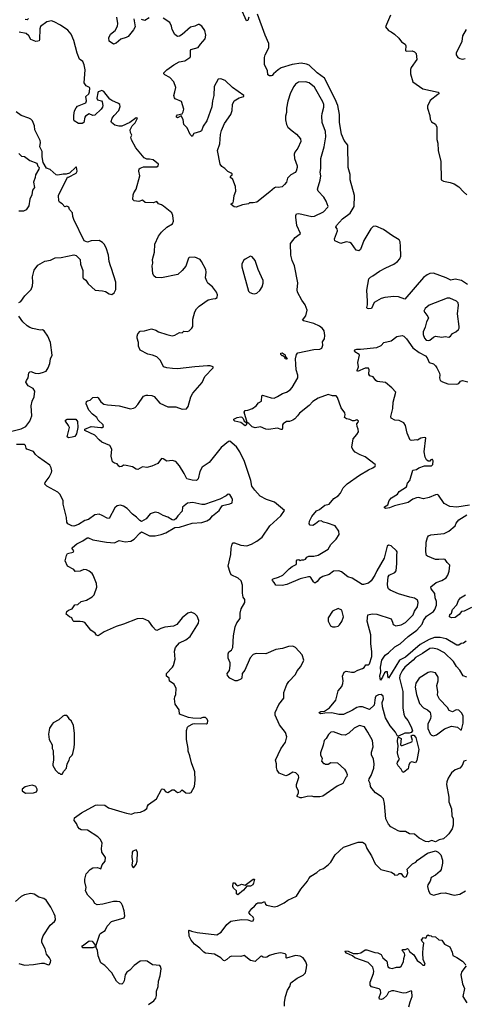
# Model space of a CAD drawing. Extents: x 2133489 to 2292442, y 756223 to 916462.
# Tile 8 of 256: x 2190623 to 2195556, y 794819 to 805735. Entities that reach past the tile are written whole.
import ezdxf

# ---------------------------------------------------------------- set-up
doc = ezdxf.new("R2010")
doc.units = 0

msp = doc.modelspace()

# ---------------------------------------------------------------- linework, layer by layer
at = {"layer": '0CON20XD'}
for points in [[(2193167, 805763), (2193155, 805725), (2193141, 805721), (2193075, 805862)], [(2195590, 802800), (2195525, 802842), (2195455, 802859), (2195405, 802846), (2195355, 802873), (2195215, 802924), (2195175, 802922), (2195143, 802907), (2195104, 802876), (2194895, 802637), (2194825, 802664), (2194775, 802666), (2194675, 802654), (2194635, 802643), (2194555, 802600), (2194526, 802534), (2194495, 802529), (2194478, 802535), (2194473, 802545), (2194481, 802575), (2194482, 802615), (2194474, 802735), (2194498, 802862), (2194515, 802882), (2194543, 802895), (2194615, 802949), (2194685, 802986), (2194776, 803024), (2194816, 803055), (2194839, 803085), (2194851, 803115), (2194849, 803219), (2194843, 803273), (2194834, 803295), (2194758, 803338), (2194661, 803411), (2194575, 803445), (2194545, 803441), (2194518, 803415), (2194443, 803287), (2194403, 803187), (2194385, 803171), (2194355, 803181), (2194303, 803253), (2194285, 803266), (2194245, 803273), (2194185, 803254), (2194118, 803285), (2194116, 803305), (2194151, 803395), (2194146, 803415), (2194130, 803435), (2194137, 803455), (2194204, 803526), (2194288, 803592), (2194335, 803665), (2194336, 803785), (2194289, 803959), (2194288, 804018), (2194266, 804095), (2194264, 804345), (2194225, 804395), (2194192, 804465), (2194171, 804595), (2194172, 804685), (2194152, 804785), (2194125, 804855), (2194006, 805086), (2193925, 805148), (2193835, 805233), (2193805, 805244), (2193745, 805252), (2193645, 805238), (2193525, 805202), (2193490, 805180), (2193439, 805135), (2193425, 805116), (2193415, 805113), (2193394, 805114), (2193376, 805125), (2193372, 805172), (2193338, 805235), (2193340, 805315), (2193348, 805345), (2193387, 805423), (2193387, 805473), (2193346, 805565), (2193261, 805795)], [(2194736, 805784), (2194680, 805655), (2194715, 805616), (2194745, 805602), (2194781, 805575), (2194830, 805530), (2194859, 805489), (2194899, 805465), (2194906, 805445), (2194903, 805395), (2194912, 805385), (2194979, 805389), (2195005, 805378), (2195021, 805361), (2195030, 805295), (2194966, 805205), (2194959, 805185), (2194959, 805135), (2194986, 805045), (2195095, 804969), (2195265, 804932), (2195272, 804925), (2195272, 804915), (2195262, 804905), (2195179, 804841), (2195146, 804775), (2195146, 804755), (2195173, 804675), (2195178, 804632), (2195193, 804603), (2195237, 804577), (2195253, 804543), (2195253, 804407), (2195263, 804365), (2195267, 804285), (2195296, 804165), (2195301, 803961), (2195324, 803944), (2195401, 803931), (2195445, 803915), (2195494, 803884), (2195546, 803825), (2195585, 803794)], [(2194484, 797835), (2194450, 797895), (2194395, 797908), (2194335, 797879), (2194276, 797824), (2194235, 797802), (2194195, 797807), (2194105, 797839), (2194075, 797837), (2194050, 797810), (2194025, 797764), (2194001, 797745), (2193990, 797690), (2193960, 797605), (2193960, 797585), (2193978, 797545), (2193970, 797515), (2193995, 797490), (2194005, 797490), (2194015, 797480), (2194045, 797480), (2194075, 797500), (2194150, 797495), (2194226, 797426), (2194247, 797395), (2194257, 797365), (2194252, 797345), (2194242, 797335), (2194210, 797265), (2194144, 797236), (2193985, 797128), (2193955, 797118), (2193885, 797118), (2193865, 797128), (2193814, 797124), (2193755, 797106), (2193735, 797107), (2193702, 797122), (2193700, 797135), (2193715, 797160), (2193716, 797185), (2193696, 797225), (2193694, 797254), (2193721, 797335), (2193716, 797356), (2193687, 797385), (2193655, 797394), (2193605, 797362), (2193575, 797351), (2193503, 797383), (2193479, 797415), (2193471, 797445), (2193473, 797485), (2193462, 797525), (2193520, 797650), (2193574, 797725), (2193586, 797785), (2193572, 797832), (2193505, 797918), (2193457, 798025), (2193456, 798055), (2193499, 798141), (2193555, 798212), (2193552, 798275), (2193587, 798365), (2193611, 798399), (2193685, 798474), (2193703, 798517), (2193741, 798565), (2193776, 798635), (2193759, 798695), (2193685, 798774), (2193655, 798790), (2193605, 798786), (2193540, 798765), (2193465, 798752), (2193355, 798704), (2193245, 798708), (2193215, 798696), (2193179, 798661), (2193121, 798525), (2193091, 798485), (2193088, 798435), (2193078, 798422), (2193035, 798404), (2193015, 798404), (2192955, 798433), (2192930, 798465), (2192924, 798485), (2192950, 798520), (2192959, 798575), (2192958, 798605), (2192938, 798655), (2192937, 798705), (2192944, 798725), (2192973, 798745), (2192988, 798775), (2192995, 798905), (2193015, 799004), (2193033, 799047), (2193069, 799095), (2193069, 799155), (2193081, 799205), (2193122, 799275), (2193121, 799305), (2193104, 799334), (2193096, 799376), (2193094, 799465), (2193079, 799515), (2193046, 799545), (2192971, 799581), (2192957, 799605), (2192936, 799675), (2192966, 799805), (2192970, 799875), (2192980, 799920), (2192992, 799935), (2193005, 799936), (2193075, 799910), (2193145, 799903), (2193195, 799920), (2193255, 799953), (2193312, 799998), (2193397, 800125), (2193522, 800235), (2193560, 800295), (2193450, 800385), (2193363, 800415), (2193292, 800452), (2193232, 800518), (2193197, 800565), (2193186, 800626), (2193117, 800837), (2193067, 800945), (2193030, 801000), (2192955, 801063), (2192940, 801060), (2192859, 800991), (2192725, 800825), (2192646, 800774), (2192623, 800727), (2192604, 800645), (2192585, 800626), (2192535, 800629), (2192476, 800646), (2192447, 800705), (2192395, 800789), (2192355, 800838), (2192315, 800848), (2192255, 800839), (2192215, 800867), (2192195, 800870), (2192157, 800815), (2192090, 800785), (2192035, 800770), (2191985, 800779), (2191935, 800749), (2191915, 800751), (2191875, 800777), (2191805, 800794), (2191775, 800798), (2191755, 800782), (2191735, 800778), (2191724, 800784), (2191705, 800812), (2191675, 800818), (2191652, 800835), (2191637, 800895), (2191646, 800975), (2191624, 801015), (2191535, 801053), (2191505, 801076), (2191455, 801128), (2191345, 801181), (2191345, 801197), (2191415, 801226), (2191525, 801214), (2191540, 801215), (2191552, 801225), (2191548, 801245), (2191495, 801297), (2191479, 801325), (2191431, 801361), (2191389, 801405), (2191359, 801475), (2191365, 801503), (2191375, 801511), (2191405, 801517), (2191434, 801546), (2191485, 801549), (2191495, 801543), (2191525, 801497), (2191555, 801473), (2191596, 801466), (2191725, 801454), (2191852, 801422), (2191885, 801427), (2191905, 801437), (2191935, 801470), (2191995, 801560), (2192025, 801573), (2192045, 801574), (2192088, 801568), (2192115, 801558), (2192178, 801485), (2192265, 801444), (2192354, 801444), (2192425, 801417), (2192475, 801422), (2192494, 801446), (2192521, 801555), (2192543, 801595), (2192646, 801714), (2192679, 801781), (2192768, 801875), (2192770, 801885), (2192736, 801896), (2192706, 801896), (2192565, 801888), (2192375, 801864), (2192318, 801868), (2192254, 801874), (2192217, 801887), (2192186, 801956), (2192146, 801996), (2192095, 802016), (2192045, 802026), (2191960, 802070), (2191940, 802115), (2191940, 802155), (2191927, 802205), (2191926, 802225), (2191935, 802251), (2191958, 802282), (2192007, 802287), (2192085, 802307), (2192135, 802293), (2192165, 802273), (2192255, 802244), (2192315, 802232), (2192345, 802239), (2192395, 802267), (2192425, 802264), (2192445, 802282), (2192485, 802278), (2192503, 802287), (2192534, 802315), (2192543, 802335), (2192544, 802416), (2192567, 802495), (2192585, 802530), (2192615, 802558), (2192715, 802628), (2192765, 802642), (2192796, 802644), (2192813, 802655), (2192816, 802685), (2192806, 802715), (2192762, 802772), (2192711, 802815), (2192698, 802835), (2192686, 802875), (2192691, 802935), (2192687, 802965), (2192641, 803055), (2192624, 803075), (2192565, 803102), (2192505, 803100), (2192495, 803092), (2192465, 803004), (2192426, 802955), (2192378, 802912), (2192195, 802872), (2192135, 802878), (2192112, 802895), (2192101, 802921), (2192093, 803005), (2192102, 803035), (2192097, 803075), (2192117, 803157), (2192121, 803245), (2192164, 803335), (2192195, 803380), (2192255, 803436), (2192317, 803473), (2192328, 803502), (2192322, 803565), (2192310, 803595), (2192219, 803669), (2192195, 803682), (2192165, 803693), (2192145, 803718), (2192104, 803706), (2192015, 803709), (2191985, 803733), (2191945, 803718), (2191895, 803726), (2191880, 803740), (2191881, 803795), (2191888, 803815), (2191916, 803855), (2191956, 804005), (2191944, 804056), (2191949, 804081), (2191959, 804091), (2191997, 804103), (2192145, 804104), (2192160, 804115), (2192162, 804135), (2192105, 804180), (2192065, 804190), (2192035, 804188), (2192005, 804202), (2191912, 804315), (2191862, 804405), (2191858, 804432), (2191866, 804455), (2191851, 804485), (2191850, 804515), (2191872, 804558), (2191905, 804593), (2191930, 804645), (2191915, 804647), (2191846, 804594), (2191755, 804556), (2191724, 804554), (2191680, 804565), (2191642, 804595), (2191638, 804605), (2191650, 804645), (2191670, 804675), (2191722, 804728), (2191738, 804772), (2191733, 804795), (2191718, 804808), (2191645, 804838), (2191623, 804853), (2191555, 804941), (2191535, 804949), (2191515, 804943), (2191495, 804935), (2191490, 804925), (2191479, 804865), (2191487, 804847), (2191530, 804835), (2191538, 804825), (2191547, 804785), (2191542, 804765), (2191528, 804742), (2191455, 804676), (2191435, 804673), (2191395, 804690), (2191353, 804667), (2191345, 804655), (2191333, 804597), (2191317, 804583), (2191275, 804583), (2191227, 804615), (2191222, 804628), (2191222, 804675), (2191233, 804725), (2191250, 804760), (2191265, 804778), (2191356, 804815), (2191364, 804835), (2191356, 804885), (2191389, 804915), (2191399, 804935), (2191403, 804975), (2191396, 804985), (2191361, 805001), (2191340, 805035), (2191349, 805179), (2191339, 805235), (2191322, 805272), (2191286, 805296), (2191259, 805365), (2191223, 805505), (2191196, 805576), (2191158, 805618), (2191075, 805674), (2191005, 805712), (2190975, 805721), (2190925, 805712), (2190855, 805661), (2190845, 805635), (2190844, 805516), (2190838, 805502), (2190825, 805496), (2190804, 805494), (2190745, 805514), (2190725, 805558), (2190695, 805582), (2190618, 805598)], [(2190722, 805748), (2190705, 805734), (2190685, 805737)], [(2191888, 805745), (2191904, 805656), (2191887, 805623), (2191825, 805550), (2191805, 805537), (2191745, 805520), (2191693, 805475), (2191664, 805464), (2191617, 805497), (2191612, 805535), (2191632, 805575), (2191684, 805616), (2191708, 805662), (2191711, 805695), (2191701, 805765)], [(2192058, 805755), (2192012, 805728), (2191976, 805736)], [(2192982, 804728), (2192984, 804796), (2193003, 804835), (2193060, 804870), (2193110, 804885), (2193110, 804895), (2192985, 804983), (2192902, 805062), (2192855, 805081), (2192827, 805075), (2192781, 804995), (2192776, 804895), (2192761, 804835), (2192755, 804770), (2192700, 804615), (2192660, 804555), (2192642, 804505), (2192630, 804495), (2192555, 804472), (2192535, 804440), (2192515, 804462), (2192482, 804535), (2192444, 804575), (2192437, 804627), (2192415, 804670), (2192375, 804648), (2192362, 804655), (2192362, 804665), (2192375, 804680), (2192425, 804692), (2192438, 804712), (2192444, 804745), (2192418, 804828), (2192349, 804859), (2192339, 804869), (2192333, 804895), (2192345, 804935), (2192354, 804985), (2192334, 805045), (2192289, 805095), (2192232, 805125), (2192222, 805135), (2192223, 805145), (2192255, 805181), (2192334, 805236), (2192393, 805267), (2192455, 805279), (2192512, 805315), (2192519, 805325), (2192518, 805395), (2192523, 805405), (2192605, 805426), (2192630, 805465), (2192682, 805525), (2192690, 805565), (2192679, 805615), (2192644, 805664), (2192615, 805681), (2192605, 805681), (2192568, 805662), (2192519, 805651), (2192425, 805570), (2192395, 805552), (2192375, 805550), (2192345, 805572), (2192313, 805625), (2192307, 805665), (2192288, 805705), (2192215, 805753)], [(2195578, 805625), (2195536, 805555), (2195529, 805495), (2195466, 805366), (2195467, 805345), (2195485, 805317), (2195505, 805304), (2195535, 805299), (2195565, 805306)], [(2195584, 798446), (2195545, 798462), (2195506, 798525), (2195469, 798565), (2195435, 798618), (2195335, 798716), (2195257, 798757), (2195205, 798766), (2195175, 798764), (2195092, 798708), (2195015, 798665), (2194987, 798633), (2194895, 798555), (2194865, 798515), (2194842, 798465), (2194836, 798435), (2194875, 798285), (2194875, 798105), (2194886, 798035), (2194898, 798005), (2194929, 797965), (2194966, 797895), (2194980, 797850), (2194967, 797833), (2194946, 797823), (2194895, 797826), (2194825, 797790), (2194815, 797790), (2194792, 797835), (2194735, 797907), (2194683, 797993), (2194647, 798115), (2194646, 798165), (2194660, 798205), (2194656, 798234), (2194635, 798252), (2194605, 798250), (2194576, 798234), (2194568, 798215), (2194557, 798135), (2194505, 798088), (2194425, 798115), (2194395, 798118), (2194365, 798109), (2194315, 798078), (2194215, 798031), (2194165, 798033), (2194085, 798050), (2194007, 798047), (2193965, 798038), (2193949, 798045), (2193946, 798055), (2193964, 798066), (2194005, 798069), (2194061, 798105), (2194129, 798191), (2194156, 798295), (2194196, 798344), (2194207, 798375), (2194211, 798405), (2194206, 798456), (2194225, 798500), (2194246, 798514), (2194305, 798501), (2194335, 798502), (2194375, 798524), (2194425, 798540), (2194445, 798552), (2194465, 798581), (2194495, 798584), (2194506, 798594), (2194529, 798675), (2194532, 798725), (2194518, 798818), (2194519, 798915), (2194480, 799065), (2194485, 799136), (2194535, 799149), (2194585, 799144), (2194745, 799091), (2194761, 799055), (2194768, 799028), (2194796, 799014), (2194855, 799025), (2194905, 799053), (2194990, 799135), (2195005, 799176), (2195035, 799225), (2195045, 799275), (2195038, 799298), (2195005, 799323), (2194952, 799332), (2194825, 799368), (2194735, 799409), (2194716, 799426), (2194706, 799445), (2194704, 799475), (2194712, 799558), (2194724, 799576), (2194784, 799606), (2194799, 799625), (2194809, 799705), (2194806, 799795), (2194811, 799835), (2194805, 799847), (2194745, 799901), (2194715, 799908), (2194700, 799900), (2194666, 799765), (2194584, 799625), (2194564, 799576), (2194522, 799515), (2194495, 799488), (2194436, 799474), (2194424, 799474), (2194313, 799543), (2194265, 799558), (2194195, 799615), (2194165, 799626), (2194105, 799622), (2194055, 799585), (2193987, 799563), (2193950, 799540), (2193924, 799506), (2193905, 799491), (2193895, 799491), (2193883, 799503), (2193855, 799551), (2193845, 799558), (2193828, 799558), (2193735, 799536), (2193588, 799472), (2193535, 799462), (2193465, 799465), (2193448, 799495), (2193427, 799517), (2193424, 799525), (2193434, 799535), (2193495, 799553), (2193544, 799575), (2193612, 799648), (2193645, 799673), (2193690, 799695), (2193696, 799705), (2193694, 799735), (2193703, 799747), (2193719, 799749), (2193735, 799740), (2193755, 799748), (2193775, 799746), (2193793, 799755), (2193810, 799775), (2193832, 799788), (2193885, 799786), (2193935, 799799), (2194047, 799865), (2194076, 799915), (2194136, 799975), (2194167, 800027), (2194163, 800065), (2194125, 800122), (2194040, 800155), (2193995, 800164), (2193969, 800179), (2193943, 800175), (2193906, 800144), (2193875, 800128), (2193845, 800130), (2193836, 800146), (2193840, 800175), (2193865, 800228), (2193915, 800289), (2193948, 800305), (2194009, 800351), (2194056, 800364), (2194109, 800425), (2194158, 800455), (2194184, 800485), (2194211, 800545), (2194255, 800589), (2194393, 800685), (2194493, 800743), (2194542, 800765), (2194568, 800785), (2194572, 800795), (2194568, 800805), (2194455, 800890), (2194401, 800911), (2194345, 800941), (2194319, 800969), (2194307, 800995), (2194323, 801087), (2194365, 801136), (2194382, 801165), (2194380, 801195), (2194366, 801225), (2194362, 801255), (2194378, 801272), (2194382, 801285), (2194365, 801299), (2194335, 801286), (2194315, 801288), (2194285, 801303), (2194250, 801310), (2194228, 801325), (2194236, 801355), (2194232, 801375), (2194191, 801431), (2194150, 801545), (2194135, 801564), (2194095, 801566), (2194045, 801579), (2193935, 801539), (2193875, 801503), (2193835, 801458), (2193728, 801372), (2193705, 801344), (2193675, 801309), (2193655, 801296), (2193615, 801279), (2193585, 801280), (2193548, 801255), (2193538, 801245), (2193540, 801205), (2193535, 801192), (2193525, 801190), (2193485, 801207), (2193385, 801190), (2193355, 801196), (2193295, 801223), (2193235, 801209), (2193201, 801222), (2193165, 801260), (2193148, 801268), (2193113, 801385), (2193125, 801402), (2193155, 801407), (2193206, 801425), (2193246, 801455), (2193272, 801488), (2193305, 801504), (2193310, 801565), (2193317, 801573), (2193415, 801541), (2193445, 801540), (2193485, 801556), (2193540, 801590), (2193585, 801606), (2193625, 801632), (2193645, 801656), (2193708, 801765), (2193708, 801795), (2193689, 801855), (2193686, 801916), (2193683, 801975), (2193696, 802024), (2193709, 802041), (2193885, 802078), (2193955, 802082), (2193975, 802093), (2193986, 802125), (2193982, 802165), (2194004, 802196), (2194009, 802235), (2194000, 802285), (2193981, 802311), (2193948, 802338), (2193885, 802367), (2193772, 802395), (2193762, 802405), (2193797, 802453), (2193811, 802515), (2193791, 802575), (2193755, 802625), (2193704, 802716), (2193701, 802741), (2193709, 802819), (2193673, 803005), (2193647, 803067), (2193631, 803125), (2193626, 803255), (2193678, 803322), (2193738, 803365), (2193697, 803455), (2193686, 803546), (2193686, 803565), (2193695, 803583), (2193720, 803585), (2193864, 803554), (2193895, 803558), (2193995, 803604), (2194043, 803655), (2194044, 803665), (2194022, 803725), (2193996, 803766), (2193934, 803834), (2193928, 803855), (2193958, 803955), (2193966, 804004), (2193957, 804045), (2193966, 804086), (2193966, 804195), (2194003, 804327), (2194020, 804435), (2194016, 804495), (2193978, 804595), (2193976, 804666), (2193978, 804695), (2193996, 804765), (2193996, 804796), (2193987, 804825), (2193895, 804988), (2193835, 805034), (2193795, 805046), (2193715, 805041), (2193685, 805020), (2193664, 804995), (2193629, 804925), (2193597, 804833), (2193583, 804755), (2193584, 804705), (2193574, 804665), (2193573, 804625), (2193585, 804573), (2193599, 804545), (2193645, 804502), (2193696, 804465), (2193737, 804415), (2193744, 804385), (2193710, 804310), (2193676, 804265), (2193667, 804243), (2193671, 804195), (2193701, 804115), (2193701, 804095), (2193691, 804055), (2193679, 804041), (2193630, 804015), (2193595, 803977), (2193584, 803935), (2193562, 803908), (2193535, 803882), (2193495, 803874), (2193465, 803877), (2193449, 803871), (2193400, 803825), (2193255, 803714), (2193215, 803706), (2193174, 803706), (2193160, 803695), (2193096, 803684), (2193025, 803657), (2193002, 803662), (2192970, 803685), (2192970, 803695), (2192990, 803710), (2192996, 803725), (2193004, 803785), (2193020, 803835), (2193017, 803887), (2192988, 803965), (2192958, 803988), (2192964, 804006), (2192980, 804015), (2192980, 804025), (2192970, 804035), (2192931, 804051), (2192899, 804085), (2192867, 804107), (2192849, 804135), (2192819, 804285), (2192842, 804358), (2192852, 804462), (2192863, 804507), (2192897, 804583), (2192967, 804683), (2192982, 804728)], [(2190615, 802600), (2190635, 802611), (2190680, 802675), (2190749, 802745), (2190765, 802785), (2190770, 802825), (2190766, 802885), (2190785, 802958), (2190825, 803013), (2190903, 803057), (2190965, 803071), (2191015, 803094), (2191085, 803098), (2191225, 803128), (2191251, 803121), (2191294, 803075), (2191298, 803025), (2191322, 802955), (2191324, 802875), (2191330, 802865), (2191358, 802848), (2191383, 802805), (2191462, 802735), (2191542, 802728), (2191575, 802720), (2191615, 802697), (2191645, 802690), (2191673, 802707), (2191688, 802745), (2191690, 802825), (2191643, 802975), (2191629, 803005), (2191616, 803055), (2191610, 803125), (2191583, 803205), (2191562, 803245), (2191542, 803265), (2191505, 803287), (2191415, 803283), (2191375, 803270), (2191338, 803285), (2191225, 803520), (2191212, 803555), (2191210, 803595), (2191175, 803630), (2191168, 803655), (2191145, 803667), (2191125, 803662), (2191095, 803694), (2191065, 803713), (2191058, 803728), (2191054, 803785), (2191155, 803990), (2191165, 803990), (2191250, 804035), (2191259, 804055), (2191255, 804100), (2191245, 804100), (2191176, 804034), (2191139, 804021), (2191105, 804024), (2191045, 804013), (2191026, 804016), (2190963, 804073), (2190920, 804090), (2190882, 804152), (2190872, 804215), (2190874, 804275), (2190848, 804325), (2190855, 804375), (2190851, 804395), (2190791, 804515), (2190787, 804557), (2190764, 804614), (2190745, 804634), (2190725, 804644), (2190638, 804675), (2190583, 804715)], [(2190615, 804252), (2190645, 804223), (2190675, 804217), (2190736, 804176), (2190813, 804143), (2190825, 804110), (2190838, 804095), (2190835, 804080), (2190797, 804015), (2190794, 803985), (2190776, 803935), (2190787, 803875), (2190764, 803845), (2190759, 803795), (2190737, 803745), (2190725, 803670), (2190695, 803627), (2190665, 803611), (2190613, 803613)], [(2193225, 802696), (2193255, 802704), (2193288, 802732), (2193314, 802775), (2193324, 802814), (2193324, 802845), (2193270, 802965), (2193236, 803066), (2193202, 803105), (2193185, 803112), (2193125, 803081), (2193105, 803064), (2193087, 803025), (2193086, 802994), (2193161, 802725), (2193175, 802711), (2193205, 802698), (2193225, 802696)], [(2195155, 802177), (2195175, 802184), (2195215, 802217), (2195235, 802225), (2195305, 802215), (2195345, 802221), (2195385, 802214), (2195402, 802225), (2195425, 802256), (2195462, 802275), (2195491, 802299), (2195500, 802315), (2195500, 802335), (2195479, 802475), (2195490, 802570), (2195487, 802597), (2195471, 802615), (2195395, 802648), (2195365, 802648), (2195168, 802572), (2195122, 802535), (2195106, 802505), (2195153, 802445), (2195160, 802425), (2195136, 802385), (2195122, 802325), (2195101, 802275), (2195098, 802245), (2195113, 802205), (2195132, 802182), (2195155, 802177)], [(2190535, 801174), (2190640, 801200), (2190691, 801225), (2190735, 801285), (2190756, 801345), (2190751, 801455), (2190763, 801507), (2190784, 801555), (2190791, 801615), (2190773, 801645), (2190716, 801676), (2190692, 801715), (2190697, 801735), (2190716, 801765), (2190725, 801820), (2190735, 801832), (2190745, 801834), (2190795, 801818), (2190837, 801813), (2190878, 801822), (2190915, 801840), (2190938, 801875), (2190956, 801925), (2190964, 801975), (2190982, 802015), (2190964, 802155), (2190937, 802227), (2190896, 802286), (2190875, 802296), (2190855, 802294), (2190765, 802310), (2190735, 802324), (2190705, 802342), (2190658, 802385), (2190615, 802450)], [(2194721, 800405), (2194749, 800435), (2194814, 800476), (2194835, 800506), (2194913, 800555), (2194927, 800595), (2194952, 800628), (2194985, 800740), (2195025, 800747), (2195050, 800765), (2195115, 800788), (2195192, 800788), (2195208, 800805), (2195212, 800845), (2195205, 800860), (2195195, 800860), (2195184, 800856), (2195175, 800840), (2195155, 800840), (2195138, 800855), (2195122, 800885), (2195111, 800945), (2195128, 801098), (2195112, 801102), (2195075, 801096), (2195035, 801072), (2195025, 801078), (2194975, 801068), (2194955, 801072), (2194921, 801151), (2194904, 801235), (2194887, 801265), (2194835, 801290), (2194784, 801294), (2194745, 801318), (2194741, 801335), (2194763, 801425), (2194767, 801493), (2194798, 801605), (2194752, 801655), (2194681, 801711), (2194590, 801725), (2194574, 801734), (2194544, 801774), (2194507, 801787), (2194497, 801807), (2194501, 801855), (2194495, 801870), (2194455, 801870), (2194370, 801835), (2194368, 801845), (2194381, 801885), (2194376, 801935), (2194393, 802015), (2194388, 802025), (2194342, 802052), (2194337, 802065), (2194342, 802075), (2194365, 802084), (2194405, 802081), (2194585, 802102), (2194635, 802124), (2194665, 802157), (2194745, 802174), (2194809, 802221), (2194865, 802233), (2194885, 802227), (2194916, 802196), (2194985, 802096), (2195054, 802044), (2195125, 802010), (2195144, 801985), (2195165, 801933), (2195215, 801918), (2195235, 801898), (2195252, 801875), (2195281, 801815), (2195286, 801795), (2195281, 801765), (2195287, 801735), (2195315, 801719), (2195375, 801698), (2195475, 801693), (2195495, 801700), (2195515, 801729), (2195535, 801736), (2195595, 801720)], [(2193585, 801970), (2193570, 801975), (2193568, 801988), (2193548, 802008), (2193535, 802010), (2193522, 802022), (2193522, 802038), (2193535, 802040), (2193568, 802018), (2193570, 802005), (2193590, 801975), (2193585, 801970)], [(2191165, 801101), (2191150, 801110), (2191174, 801215), (2191166, 801236), (2191130, 801285), (2191132, 801295), (2191148, 801305), (2191245, 801305), (2191265, 801282), (2191267, 801215), (2191254, 801145), (2191235, 801113), (2191205, 801105), (2191165, 801101)], [(2193125, 801232), (2193078, 801268), (2193011, 801285), (2192998, 801295), (2193000, 801305), (2193035, 801324), (2193075, 801332), (2193088, 801328), (2193101, 801315), (2193113, 801283), (2193142, 801265), (2193135, 801238), (2193125, 801232)], [(2191775, 799033), (2191695, 799007), (2191562, 798948), (2191495, 798903), (2191475, 798913), (2191460, 798935), (2191413, 798965), (2191345, 799050), (2191325, 799060), (2191294, 799064), (2191223, 799063), (2191212, 799075), (2191202, 799105), (2191174, 799114), (2191138, 799145), (2191145, 799172), (2191165, 799190), (2191205, 799203), (2191235, 799247), (2191268, 799252), (2191304, 799286), (2191365, 799298), (2191428, 799335), (2191451, 799359), (2191479, 799445), (2191474, 799485), (2191440, 799575), (2191426, 799595), (2191395, 799620), (2191365, 799636), (2191335, 799640), (2191295, 799622), (2191238, 799618), (2191225, 799638), (2191155, 799678), (2191129, 799735), (2191144, 799796), (2191155, 799818), (2191215, 799832), (2191222, 799845), (2191203, 799875), (2191210, 799885), (2191256, 799924), (2191325, 799956), (2191370, 799990), (2191385, 799991), (2191435, 799967), (2191585, 799941), (2191675, 799934), (2191728, 799962), (2191795, 799948), (2191856, 799954), (2191895, 799977), (2191955, 800043), (2191975, 800058), (2192065, 800011), (2192125, 800014), (2192194, 800026), (2192245, 800046), (2192345, 800104), (2192395, 800110), (2192536, 800154), (2192645, 800162), (2192700, 800180), (2192735, 800201), (2192763, 800235), (2192836, 800294), (2192853, 800325), (2192872, 800348), (2192955, 800366), (2192980, 800380), (2192986, 800414), (2192978, 800435), (2192955, 800470), (2192935, 800473), (2192914, 800456), (2192845, 800421), (2192675, 800359), (2192645, 800360), (2192545, 800381), (2192486, 800374), (2192431, 800329), (2192424, 800285), (2192376, 800235), (2192355, 800203), (2192334, 800186), (2192315, 800190), (2192265, 800219), (2192215, 800239), (2192165, 800269), (2192125, 800274), (2192072, 800255), (2192027, 800203), (2191973, 800173), (2191955, 800182), (2191920, 800220), (2191874, 800254), (2191815, 800314), (2191775, 800340), (2191742, 800352), (2191705, 800346), (2191677, 800325), (2191614, 800206), (2191595, 800207), (2191537, 800237), (2191504, 800254), (2191455, 800246), (2191385, 800194), (2191346, 800184), (2191275, 800137), (2191225, 800120), (2191203, 800123), (2191157, 800147), (2191147, 800165), (2191144, 800215), (2191107, 800365), (2191104, 800405), (2191069, 800475), (2191045, 800498), (2190923, 800565), (2190901, 800585), (2190904, 800605), (2190950, 800665), (2190976, 800715), (2190979, 800735), (2190974, 800765), (2190956, 800795), (2190830, 800885), (2190799, 800915), (2190775, 800949), (2190702, 800975), (2190694, 800984), (2190686, 801016), (2190676, 801026), (2190586, 801026)], [(2195615, 800352), (2195475, 800332), (2195395, 800339), (2195331, 800371), (2195269, 800465), (2195255, 800472), (2195235, 800469), (2195165, 800436), (2195105, 800424), (2195047, 800437), (2195024, 800434), (2194985, 800419), (2194935, 800382), (2194783, 800347), (2194725, 800322), (2194685, 800316), (2194672, 800322), (2194672, 800335), (2194706, 800355), (2194721, 800405)], [(2195575, 798846), (2195547, 798823), (2195521, 798819), (2195495, 798802), (2195475, 798801), (2195355, 798871), (2195287, 798887), (2195225, 798886), (2195165, 798864), (2195065, 798807), (2194905, 798666), (2194838, 798635), (2194715, 798433), (2194706, 798456), (2194704, 798504), (2194685, 798504), (2194672, 798495), (2194650, 798445), (2194625, 798414), (2194620, 798455), (2194631, 798505), (2194625, 798555), (2194642, 798635), (2194679, 798691), (2194715, 798716), (2194785, 798781), (2194845, 798815), (2194935, 798897), (2195030, 798965), (2195088, 799032), (2195105, 799075), (2195135, 799122), (2195214, 799175), (2195231, 799195), (2195248, 799245), (2195248, 799285), (2195232, 799325), (2195228, 799375), (2195189, 799425), (2195183, 799447), (2195245, 799496), (2195305, 799516), (2195354, 799546), (2195372, 799575), (2195389, 799621), (2195396, 799686), (2195365, 799718), (2195345, 799751), (2195325, 799755), (2195275, 799749), (2195235, 799751), (2195146, 799786), (2195137, 799795), (2195129, 799835), (2195134, 799944), (2195147, 799995), (2195158, 800012), (2195185, 800024), (2195333, 800037), (2195385, 800064), (2195454, 800125), (2195466, 800155), (2195495, 800191), (2195585, 800246)], [(2195635, 799218), (2195555, 799179), (2195526, 799174), (2195500, 799140), (2195455, 799106), (2195415, 799102), (2195392, 799115), (2195395, 799141), (2195414, 799156), (2195427, 799195), (2195474, 799246), (2195493, 799295), (2195515, 799324), (2195570, 799360)], [(2192051, 794815), (2192112, 794858), (2192134, 794886), (2192142, 794918), (2192142, 794965), (2192159, 795015), (2192162, 795075), (2192181, 795135), (2192193, 795213), (2192187, 795237), (2192177, 795247), (2192096, 795256), (2192038, 795295), (2192015, 795301), (2191960, 795295), (2191895, 795250), (2191845, 795198), (2191812, 795175), (2191793, 795145), (2191782, 795078), (2191770, 795055), (2191755, 795042), (2191730, 795045), (2191698, 795075), (2191645, 795168), (2191568, 795248), (2191525, 795278), (2191494, 795355), (2191487, 795417), (2191470, 795445), (2191470, 795475), (2191512, 795595), (2191525, 795609), (2191572, 795638), (2191593, 795685), (2191641, 795735), (2191782, 795778), (2191789, 795801), (2191782, 795855), (2191765, 795915), (2191754, 795935), (2191733, 795953), (2191705, 795960), (2191665, 795958), (2191545, 795929), (2191482, 795922), (2191456, 795936), (2191438, 795968), (2191378, 796028), (2191354, 796075), (2191360, 796115), (2191346, 796175), (2191346, 796205), (2191360, 796265), (2191406, 796314), (2191435, 796330), (2191485, 796336), (2191525, 796322), (2191539, 796365), (2191573, 796405), (2191576, 796445), (2191534, 796505), (2191530, 796545), (2191537, 796607), (2191520, 796645), (2191489, 796675), (2191375, 796750), (2191305, 796754), (2191288, 796765), (2191269, 796785), (2191254, 796824), (2191228, 796855), (2191232, 796885), (2191309, 796941), (2191463, 797027), (2191485, 797032), (2191567, 797027), (2191607, 796997), (2191756, 796954), (2191807, 796937), (2191865, 796928), (2191898, 796942), (2191965, 796948), (2192005, 796968), (2192035, 796990), (2192040, 797015), (2192052, 797035), (2192142, 797095), (2192195, 797200), (2192205, 797208), (2192218, 797205), (2192244, 797174), (2192265, 797166), (2192315, 797198), (2192338, 797198), (2192375, 797168), (2192403, 797175), (2192425, 797197), (2192468, 797165), (2192505, 797158), (2192524, 797166), (2192562, 797235), (2192571, 797305), (2192567, 797395), (2192528, 797495), (2192512, 797575), (2192492, 797625), (2192492, 797655), (2192473, 797755), (2192474, 797856), (2192485, 797890), (2192497, 797903), (2192545, 797928), (2192565, 797932), (2192695, 797928), (2192708, 797935), (2192712, 797962), (2192705, 797980), (2192685, 797998), (2192655, 797998), (2192625, 797988), (2192545, 797990), (2192495, 798000), (2192397, 798037), (2192394, 798085), (2192348, 798145), (2192341, 798205), (2192345, 798228), (2192356, 798254), (2192360, 798320), (2192337, 798367), (2192285, 798400), (2192280, 798435), (2192252, 798455), (2192252, 798485), (2192318, 798555), (2192328, 798575), (2192348, 798645), (2192340, 798735), (2192353, 798775), (2192395, 798828), (2192465, 798858), (2192513, 798895), (2192606, 799044), (2192610, 799075), (2192593, 799123), (2192565, 799148), (2192526, 799166), (2192490, 799155), (2192427, 799105), (2192365, 799028), (2192328, 799012), (2192235, 799000), (2192188, 798985), (2192145, 798963), (2192130, 798970), (2192102, 799002), (2192055, 799068), (2191990, 799095), (2191928, 799092), (2191775, 799033)], [(2194095, 799003), (2194125, 799004), (2194155, 799011), (2194173, 799025), (2194198, 799062), (2194216, 799114), (2194197, 799187), (2194156, 799206), (2194095, 799177), (2194046, 799105), (2194047, 799065), (2194073, 799015), (2194095, 799003)], [(2195215, 797794), (2195249, 797805), (2195335, 797871), (2195415, 797902), (2195480, 797890), (2195515, 797860), (2195525, 797860), (2195544, 797935), (2195544, 798014), (2195528, 798048), (2195495, 798080), (2195467, 798083), (2195425, 798063), (2195390, 798075), (2195370, 798110), (2195281, 798201), (2195260, 798245), (2195262, 798282), (2195253, 798355), (2195266, 798405), (2195265, 798445), (2195235, 798494), (2195185, 798504), (2195155, 798498), (2195054, 798435), (2195020, 798380), (2195012, 798335), (2195025, 798255), (2195059, 798155), (2195105, 798105), (2195147, 798085), (2195178, 798058), (2195186, 798014), (2195182, 797985), (2195151, 797929), (2195153, 797877), (2195178, 797818), (2195192, 797802), (2195215, 797794)], [(2191095, 797370), (2191112, 797405), (2191142, 797438), (2191148, 797485), (2191173, 797525), (2191178, 797555), (2191205, 797582), (2191212, 797598), (2191228, 797665), (2191230, 797705), (2191230, 797825), (2191219, 797909), (2191197, 797957), (2191170, 797985), (2191170, 797995), (2191145, 798020), (2191135, 798022), (2191115, 798022), (2191100, 798015), (2191059, 797971), (2190995, 797938), (2190982, 797925), (2190955, 797880), (2190942, 797815), (2190950, 797755), (2190982, 797695), (2190984, 797654), (2190993, 797633), (2190998, 797525), (2190990, 797485), (2190992, 797465), (2191022, 797415), (2191055, 797380), (2191065, 797380), (2191075, 797370), (2191095, 797370)], [(2195577, 797523), (2195550, 797515), (2195532, 797465), (2195505, 797438), (2195455, 797420), (2195414, 797385), (2195376, 797324), (2195361, 797285), (2195360, 797255), (2195384, 797116), (2195386, 797065), (2195414, 796985), (2195418, 796908), (2195432, 796875), (2195431, 796805), (2195421, 796765), (2195385, 796707), (2195365, 796691), (2195325, 796654), (2195278, 796642), (2195235, 796620), (2195195, 796634), (2195155, 796620), (2195125, 796622), (2195055, 796659), (2195005, 796704), (2194948, 796708), (2194904, 796734), (2194845, 796734), (2194821, 796741), (2194742, 796785), (2194715, 796816), (2194684, 796875), (2194669, 797045), (2194658, 797095), (2194635, 797121), (2194572, 797162), (2194531, 797211), (2194514, 797235), (2194513, 797265), (2194497, 797295), (2194500, 797320), (2194522, 797355), (2194551, 797435), (2194556, 797485), (2194547, 797535), (2194526, 797586), (2194526, 797615), (2194544, 797675), (2194539, 797745), (2194484, 797835)], [(2194875, 797390), (2194865, 797402), (2194854, 797425), (2194821, 797461), (2194811, 797485), (2194815, 797505), (2194837, 797535), (2194825, 797558), (2194816, 797605), (2194823, 797685), (2194814, 797734), (2194817, 797773), (2194825, 797782), (2194856, 797765), (2194847, 797697), (2194855, 797688), (2194865, 797687), (2194975, 797729), (2194981, 797745), (2194966, 797795), (2194977, 797803), (2194995, 797802), (2195017, 797775), (2195050, 797645), (2195028, 797522), (2195013, 797497), (2194975, 797506), (2194955, 797498), (2194942, 797475), (2194935, 797429), (2194885, 797392), (2194875, 797390)], [(2190688, 797158), (2190775, 797162), (2190810, 797175), (2190817, 797193), (2190818, 797205), (2190803, 797233), (2190795, 797238), (2190763, 797247), (2190728, 797242), (2190685, 797230), (2190650, 797205), (2190650, 797185), (2190688, 797158)], [(2193563, 794797), (2193561, 794841), (2193571, 794905), (2193594, 794975), (2193620, 795015), (2193631, 795055), (2193700, 795110), (2193768, 795142), (2193794, 795166), (2193807, 795223), (2193808, 795258), (2193798, 795288), (2193769, 795335), (2193735, 795352), (2193685, 795358), (2193585, 795329), (2193579, 795335), (2193578, 795368), (2193569, 795379), (2193515, 795389), (2193455, 795379), (2193395, 795360), (2193365, 795341), (2193345, 795336), (2193325, 795340), (2193305, 795352), (2193295, 795350), (2193236, 795294), (2193185, 795304), (2193115, 795359), (2193075, 795349), (2192975, 795354), (2192954, 795346), (2192922, 795315), (2192895, 795301), (2192884, 795304), (2192855, 795332), (2192785, 795376), (2192685, 795386), (2192665, 795398), (2192622, 795442), (2192564, 795485), (2192525, 795531), (2192504, 795575), (2192500, 795635), (2192505, 795640), (2192529, 795629), (2192594, 795614), (2192812, 795588), (2192860, 795620), (2192922, 795705), (2192965, 795739), (2193085, 795759), (2193156, 795756), (2193195, 795742), (2193212, 795745), (2193221, 795765), (2193213, 795785), (2193179, 795815), (2193167, 795835), (2193199, 795881), (2193230, 795905), (2193253, 795937), (2193265, 795944), (2193310, 795945), (2193338, 795958), (2193350, 795930), (2193365, 795918), (2193445, 795899), (2193485, 795906), (2193558, 795942), (2193598, 795975), (2193695, 796016), (2193742, 796095), (2193816, 796185), (2193831, 796215), (2193855, 796239), (2193921, 796279), (2193955, 796310), (2193995, 796323), (2194051, 796369), (2194074, 796395), (2194122, 796475), (2194215, 796560), (2194380, 796615), (2194425, 796616), (2194456, 796596), (2194476, 796546), (2194526, 796466), (2194568, 796375), (2194630, 796315), (2194750, 796285), (2194776, 796266), (2194785, 796250), (2194817, 796253), (2194835, 796270), (2194855, 796270), (2194877, 796235), (2194895, 796228), (2194915, 796236), (2194928, 796278), (2194922, 796318), (2194980, 796375), (2195018, 796395), (2195035, 796417), (2195146, 796494), (2195235, 796520), (2195267, 796507), (2195296, 796475), (2195316, 796415), (2195316, 796385), (2195301, 796315), (2195290, 796295), (2195238, 796252), (2195187, 796225), (2195176, 796185), (2195151, 796145), (2195149, 796125), (2195160, 796075), (2195178, 796045), (2195215, 796027), (2195295, 796052), (2195345, 796054), (2195445, 796030), (2195505, 796040), (2195568, 796075)], [(2191885, 796332), (2191915, 796370), (2191928, 796405), (2191929, 796505), (2191915, 796530), (2191880, 796515), (2191872, 796505), (2191868, 796445), (2191874, 796405), (2191869, 796365), (2191873, 796343), (2191885, 796332)], [(2193045, 796033), (2193030, 796045), (2193028, 796078), (2192997, 796105), (2192987, 796125), (2192990, 796165), (2193008, 796165), (2193028, 796138), (2193042, 796132), (2193085, 796150), (2193125, 796140), (2193215, 796207), (2193230, 796205), (2193219, 796161), (2193208, 796142), (2193185, 796128), (2193142, 796128), (2193108, 796085), (2193045, 796033)], [(2190615, 795270), (2190675, 795254), (2190775, 795260), (2190866, 795274), (2190895, 795273), (2190938, 795258), (2190955, 795260), (2190966, 795284), (2190967, 795305), (2190953, 795335), (2190920, 795375), (2190906, 795435), (2190870, 795505), (2190870, 795535), (2190884, 795576), (2190963, 795695), (2191009, 795735), (2191019, 795755), (2191016, 795795), (2191005, 795822), (2190969, 795895), (2190915, 795972), (2190892, 795992), (2190836, 796006), (2190785, 796038), (2190746, 796046), (2190675, 796034), (2190638, 796012), (2190575, 795959)], [(2191345, 795444), (2191324, 795445), (2191314, 795455), (2191319, 795465), (2191395, 795521), (2191428, 795518), (2191460, 795475), (2191460, 795455), (2191435, 795446), (2191345, 795444)], [(2194942, 794792), (2194955, 794845), (2194979, 794905), (2194975, 794960), (2194965, 794968), (2194912, 794945), (2194877, 794943), (2194775, 794969), (2194751, 794969), (2194716, 794954), (2194695, 794915), (2194655, 794880), (2194635, 794873), (2194617, 794877), (2194611, 794895), (2194630, 794945), (2194627, 794977), (2194610, 794990), (2194525, 795012), (2194511, 795031), (2194513, 795065), (2194549, 795161), (2194552, 795185), (2194540, 795230), (2194491, 795281), (2194343, 795333), (2194316, 795356), (2194250, 795385), (2194234, 795405), (2194238, 795412), (2194268, 795408), (2194322, 795382), (2194375, 795381), (2194409, 795391), (2194455, 795421), (2194475, 795424), (2194562, 795392), (2194595, 795390), (2194635, 795370), (2194653, 795335), (2194695, 795297), (2194709, 795235), (2194725, 795222), (2194755, 795217), (2194805, 795230), (2194839, 795231), (2194855, 795242), (2194882, 795288), (2194884, 795326), (2194898, 795365), (2194892, 795385), (2194863, 795417), (2194873, 795427), (2194902, 795428), (2194925, 795438), (2194938, 795428), (2194948, 795405), (2194995, 795367), (2195033, 795303), (2195069, 795279), (2195095, 795253), (2195115, 795253), (2195122, 795265), (2195101, 795315), (2195096, 795385), (2195098, 795445), (2195108, 795495), (2195090, 795515), (2195082, 795535), (2195105, 795560), (2195128, 795552), (2195138, 795562), (2195142, 795578), (2195155, 795590), (2195165, 795580), (2195187, 795577), (2195195, 795570), (2195237, 795567), (2195273, 795533), (2195305, 795528), (2195335, 795486), (2195395, 795457), (2195421, 795395), (2195429, 795359), (2195475, 795338), (2195535, 795298), (2195572, 795255)], [(2195578, 795245), (2195527, 795183), (2195516, 795146), (2195536, 795045), (2195559, 794995), (2195541, 794905), (2195586, 794835)]]:
    msp.add_lwpolyline(points, dxfattribs=at)

doc.saveas('drawing.dxf')
